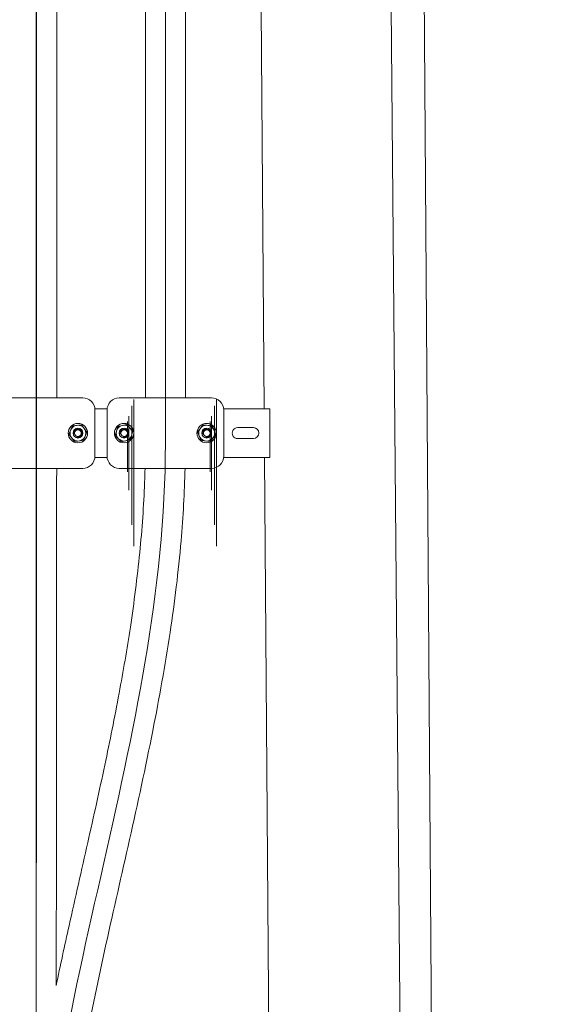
# Model space of a CAD drawing. Header units: millimetres. Extents: x -2674 to -2203, y -551 to -52.
# Tile 75 of 138: x -2290.54 to -2286.13, y -137.15 to -129.05. Entities that reach past the tile are written whole.
import ezdxf
from ezdxf.lldxf.tags import DXFTag

# ---------------------------------------------------------------- set-up
doc = ezdxf.new("R2010")
doc.units = ezdxf.units.MM
doc.linetypes.add('New Line3', pattern=[1.5, 1, -0.5])
doc.layers.add('layer 1', color=7, linetype='Continuous')
tags = doc.linetypes.add('New Line2', pattern=[28.3, 19, -3.1, 3.1, -3.1]).pattern_tags.tags
tags[10:11] = [DXFTag(74, 4), DXFTag(75, 0), DXFTag(340, '0'), DXFTag(46, 1.0), DXFTag(50, 0.0), DXFTag(44, 0.0), DXFTag(45, 0.0)]
tags[8:9] = [DXFTag(74, 4), DXFTag(75, 0), DXFTag(340, '0'), DXFTag(46, 1.0), DXFTag(50, 0.0), DXFTag(44, 0.0), DXFTag(45, 0.0)]
tags[6:7] = [DXFTag(74, 4), DXFTag(75, 0), DXFTag(340, '0'), DXFTag(46, 1.0), DXFTag(50, 0.0), DXFTag(44, 0.0), DXFTag(45, 0.0)]
tags[4:5] = [DXFTag(74, 4), DXFTag(75, 0), DXFTag(340, '0'), DXFTag(46, 1.0), DXFTag(50, 0.0), DXFTag(44, 0.0), DXFTag(45, 0.0)]
tags = doc.linetypes.add('New Line4', pattern=[28.3, 19, -3.1, 3.1, -3.1]).pattern_tags.tags
tags[10:11] = [DXFTag(74, 4), DXFTag(75, 0), DXFTag(340, '0'), DXFTag(46, 1.0), DXFTag(50, 0.0), DXFTag(44, 0.0), DXFTag(45, 0.0)]
tags[8:9] = [DXFTag(74, 4), DXFTag(75, 0), DXFTag(340, '0'), DXFTag(46, 1.0), DXFTag(50, 0.0), DXFTag(44, 0.0), DXFTag(45, 0.0)]
tags[6:7] = [DXFTag(74, 4), DXFTag(75, 0), DXFTag(340, '0'), DXFTag(46, 1.0), DXFTag(50, 0.0), DXFTag(44, 0.0), DXFTag(45, 0.0)]
tags[4:5] = [DXFTag(74, 4), DXFTag(75, 0), DXFTag(340, '0'), DXFTag(46, 1.0), DXFTag(50, 0.0), DXFTag(44, 0.0), DXFTag(45, 0.0)]
tags = doc.linetypes.add('New Line5', pattern=[28.3, 19, -3.1, 3.1, -3.1]).pattern_tags.tags
tags[10:11] = [DXFTag(74, 4), DXFTag(75, 0), DXFTag(340, '0'), DXFTag(46, 1.0), DXFTag(50, 0.0), DXFTag(44, 0.0), DXFTag(45, 0.0)]
tags[8:9] = [DXFTag(74, 4), DXFTag(75, 0), DXFTag(340, '0'), DXFTag(46, 1.0), DXFTag(50, 0.0), DXFTag(44, 0.0), DXFTag(45, 0.0)]
tags[6:7] = [DXFTag(74, 4), DXFTag(75, 0), DXFTag(340, '0'), DXFTag(46, 1.0), DXFTag(50, 0.0), DXFTag(44, 0.0), DXFTag(45, 0.0)]
tags[4:5] = [DXFTag(74, 4), DXFTag(75, 0), DXFTag(340, '0'), DXFTag(46, 1.0), DXFTag(50, 0.0), DXFTag(44, 0.0), DXFTag(45, 0.0)]

msp = doc.modelspace()

# ---------------------------------------------------------------- linework, layer by layer
at = {"layer": 'layer 1', "linetype": 'New Line2', "lineweight": 9}
msp.add_open_spline([(-2290.4011, -53.5515), (-2290.4011, -53.5515), (-2290.4011, -195.5515), (-2290.4011, -195.5515)], degree=3, dxfattribs=at)
at = {"layer": 'layer 1', "linetype": 'New Line3', "lineweight": 9}
msp.add_open_spline([(-2294.8763, -104.8515), (-2294.8763, -104.9849), (-2294.8763, -105.1182), (-2294.8763, -105.2515), (-2294.8763, -105.2515), (-2294.8763, -109.5183), (-2291.4661, -112.8538), (-2291.4661, -117.1205), (-2291.4661, -117.1205), (-2291.4661, -117.1259), (-2291.4661, -117.1312), (-2291.4661, -117.1365), (-2291.4661, -117.1365), (-2291.4661, -122.2647), (-2291.4661, -127.3924), (-2291.4661, -132.5205), (-2291.4661, -132.5205), (-2291.4661, -132.5259), (-2291.4661, -132.5312), (-2291.4661, -132.5365), (-2291.4661, -132.5365), (-2291.4661, -134.9504), (-2290.4011, -137.2491), (-2290.4011, -139.663), (-2290.4011, -139.663), (-2290.4011, -149.663), (-2290.4011, -159.663), (-2290.4011, -169.663)], degree=3, knots=[0, 0, 0, 0, 0.125, 0.125, 0.125, 0.125, 0.25, 0.25, 0.25, 0.25, 0.375, 0.375, 0.375, 0.375, 0.5, 0.5, 0.5, 0.5, 0.625, 0.625, 0.625, 0.625, 0.75, 0.75, 0.75, 0.75, 1, 1, 1, 1], dxfattribs=at)
at = {"layer": 'layer 1', "linetype": 'New Line4', "lineweight": 9}
msp.add_open_spline([(-2286.1763, -104.8515), (-2286.1763, -104.9849), (-2286.1763, -105.1182), (-2286.1763, -105.2515), (-2286.1763, -105.2515), (-2286.1763, -109.598), (-2290.3961, -112.7741), (-2290.3961, -117.1206), (-2290.3961, -117.1206), (-2290.3961, -117.1259), (-2290.3961, -117.1312), (-2290.3961, -117.1366), (-2290.3961, -117.1366), (-2290.3961, -122.2647), (-2290.3961, -127.3924), (-2290.3961, -132.5206), (-2290.3961, -132.5206), (-2290.3961, -132.5259), (-2290.3961, -132.5312), (-2290.3961, -132.5366), (-2290.3961, -132.5366), (-2290.3961, -134.9242), (-2290.4011, -137.2753), (-2290.4011, -139.663), (-2290.4011, -139.663), (-2290.4011, -149.663), (-2290.4011, -159.663), (-2290.4011, -169.663)], degree=3, knots=[0, 0, 0, 0, 0.125, 0.125, 0.125, 0.125, 0.25, 0.25, 0.25, 0.25, 0.375, 0.375, 0.375, 0.375, 0.5, 0.5, 0.5, 0.5, 0.625, 0.625, 0.625, 0.625, 0.75, 0.75, 0.75, 0.75, 1, 1, 1, 1], dxfattribs=at)
at = {"layer": 'layer 1', "linetype": 'New Line5', "lineweight": 9}
msp.add_open_spline([(-2281.6763, -104.8515), (-2281.6763, -104.9849), (-2281.6763, -105.1182), (-2281.6763, -105.2515), (-2281.6763, -105.2515), (-2281.6763, -110.0922), (-2289.3361, -112.2799), (-2289.3361, -117.1205), (-2289.3361, -117.1205), (-2289.3361, -117.1259), (-2289.3361, -117.1312), (-2289.3361, -117.1365), (-2289.3361, -117.1365), (-2289.3361, -122.2647), (-2289.3361, -127.3924), (-2289.3361, -132.5205), (-2289.3361, -132.5205), (-2289.3361, -132.5259), (-2289.3361, -132.5312), (-2289.3361, -132.5365), (-2289.3361, -132.5365), (-2289.3361, -134.9504), (-2290.4011, -137.2491), (-2290.4011, -139.663), (-2290.4011, -139.663), (-2290.4011, -149.663), (-2290.4011, -159.663), (-2290.4011, -169.663)], degree=3, knots=[0, 0, 0, 0, 0.125, 0.125, 0.125, 0.125, 0.25, 0.25, 0.25, 0.25, 0.375, 0.375, 0.375, 0.375, 0.5, 0.5, 0.5, 0.5, 0.625, 0.625, 0.625, 0.625, 0.75, 0.75, 0.75, 0.75, 1, 1, 1, 1], dxfattribs=at)
at = {"layer": 'layer 1', "lineweight": 9}
for points in [[(-2287.0311, -153.811), (-2287.0311, -153.811), (-2287.3158, -113.1903), (-2287.3158, -113.1903)], [(-2287.6119, -113.5132), (-2287.6119, -113.5132), (-2287.2617, -153.8111), (-2287.2617, -153.8111)], [(-2288.5234, -132.2515), (-2288.5234, -132.2515), (-2288.6357, -117.2515), (-2288.6357, -117.2515)], [(-2290.7761, -132.1616), (-2290.7761, -132.1616), (-2290.5103, -132.1616), (-2290.5103, -132.1616)], [(-2290.5103, -132.1616), (-2290.5103, -132.1616), (-2290.2818, -132.1616), (-2290.2818, -132.1616)], [(-2290.2818, -132.1616), (-2290.2818, -132.1616), (-2290.0161, -132.1616), (-2290.0161, -132.1616)], [(-2289.7161, -132.1615), (-2289.7161, -132.1615), (-2289.4503, -132.1615), (-2289.4503, -132.1615)], [(-2289.4503, -132.1615), (-2289.4503, -132.1615), (-2289.2218, -132.1615), (-2289.2218, -132.1615)], [(-2289.2218, -132.1615), (-2289.2218, -132.1615), (-2288.9561, -132.1615), (-2288.9561, -132.1615)], [(-2289.9166, -132.2515), (-2289.9166, -132.2515), (-2289.8156, -132.2515), (-2289.8156, -132.2515)], [(-2289.9161, -132.2616), (-2289.9161, -132.2616), (-2289.9161, -132.6416), (-2289.9161, -132.6416)], [(-2289.8161, -132.2615), (-2289.8161, -132.2615), (-2289.8161, -132.6415), (-2289.8161, -132.6415)], [(-2288.8566, -132.2515), (-2288.8566, -132.2515), (-2288.4761, -132.2515), (-2288.4761, -132.2515)], [(-2288.8561, -132.2615), (-2288.8561, -132.2615), (-2288.8561, -132.6415), (-2288.8561, -132.6415)], [(-2288.4761, -132.2515), (-2288.4761, -132.2515), (-2288.4761, -132.2815), (-2288.4761, -132.2815)], [(-2288.4761, -132.6215), (-2288.4761, -132.6215), (-2288.4761, -132.2815), (-2288.4761, -132.2815)], [(-2290.1011, -132.3915), (-2290.1011, -132.3915), (-2290.1306, -132.4605), (-2290.1306, -132.4605)], [(-2290.0265, -132.3825), (-2290.0265, -132.3825), (-2290.1011, -132.3915), (-2290.1011, -132.3915)], [(-2289.9815, -132.4426), (-2289.9815, -132.4426), (-2290.0265, -132.3825), (-2290.0265, -132.3825)], [(-2289.7284, -132.3978), (-2289.7284, -132.3978), (-2289.7488, -132.47), (-2289.7488, -132.47)], [(-2289.6557, -132.3793), (-2289.6557, -132.3793), (-2289.7284, -132.3978), (-2289.7284, -132.3978)], [(-2289.6033, -132.4331), (-2289.6033, -132.4331), (-2289.6557, -132.3793), (-2289.6557, -132.3793)], [(-2289.0264, -132.3829), (-2289.0264, -132.3829), (-2289.0707, -132.4435), (-2289.0707, -132.4435)], [(-2288.9518, -132.3909), (-2288.9518, -132.3909), (-2289.0264, -132.3829), (-2289.0264, -132.3829)], [(-2288.9214, -132.4596), (-2288.9214, -132.4596), (-2288.9518, -132.3909), (-2288.9518, -132.3909)], [(-2288.6111, -132.4066), (-2288.6111, -132.4066), (-2288.7411, -132.4066), (-2288.7411, -132.4066)], [(-2290.1306, -132.4605), (-2290.1306, -132.4605), (-2290.0856, -132.5206), (-2290.0856, -132.5206)], [(-2290.011, -132.5116), (-2290.011, -132.5116), (-2289.9815, -132.4426), (-2289.9815, -132.4426)], [(-2289.7488, -132.47), (-2289.7488, -132.47), (-2289.6964, -132.5238), (-2289.6964, -132.5238)], [(-2289.6237, -132.5053), (-2289.6237, -132.5053), (-2289.6033, -132.4331), (-2289.6033, -132.4331)], [(-2289.0707, -132.4435), (-2289.0707, -132.4435), (-2289.0403, -132.5122), (-2289.0403, -132.5122)], [(-2288.9657, -132.5202), (-2288.9657, -132.5202), (-2288.9214, -132.4596), (-2288.9214, -132.4596)], [(-2290.0856, -132.5206), (-2290.0856, -132.5206), (-2290.011, -132.5116), (-2290.011, -132.5116)], [(-2289.6964, -132.5238), (-2289.6964, -132.5238), (-2289.6237, -132.5053), (-2289.6237, -132.5053)], [(-2289.0403, -132.5122), (-2289.0403, -132.5122), (-2288.9657, -132.5202), (-2288.9657, -132.5202)], [(-2288.7411, -132.4966), (-2288.7411, -132.4966), (-2288.6111, -132.4966), (-2288.6111, -132.4966)], [(-2290.0161, -132.7416), (-2289.9608, -132.7416), (-2289.9161, -132.6968), (-2289.9161, -132.6416)], [(-2289.8156, -132.6515), (-2289.8156, -132.6515), (-2289.9166, -132.6515), (-2289.9166, -132.6515)], [(-2288.9561, -132.7415), (-2288.9008, -132.7415), (-2288.8561, -132.6968), (-2288.8561, -132.6416)], [(-2288.4761, -132.6515), (-2288.4761, -132.6515), (-2288.8566, -132.6515), (-2288.8566, -132.6515)], [(-2288.0761, -192.0515), (-2288.0761, -192.0515), (-2288.5205, -132.6515), (-2288.5205, -132.6515)], [(-2288.4761, -132.6215), (-2288.4761, -132.6215), (-2288.4761, -132.6515), (-2288.4761, -132.6515)], [(-2290.7761, -132.7416), (-2290.7761, -132.7416), (-2290.5103, -132.7416), (-2290.5103, -132.7416)], [(-2290.5103, -132.7416), (-2290.5103, -132.7416), (-2290.2818, -132.7416), (-2290.2818, -132.7416)], [(-2290.2818, -132.7416), (-2290.2818, -132.7416), (-2290.0161, -132.7416), (-2290.0161, -132.7416)], [(-2289.7161, -132.7415), (-2289.7161, -132.7415), (-2289.4503, -132.7415), (-2289.4503, -132.7415)], [(-2289.4503, -132.7415), (-2289.4503, -132.7415), (-2289.2218, -132.7415), (-2289.2218, -132.7415)], [(-2289.2218, -132.7415), (-2289.2218, -132.7415), (-2288.9561, -132.7415), (-2288.9561, -132.7415)]]:
    msp.add_open_spline(points, degree=3, dxfattribs=at)
for points, knots in [([(-2290.231, -132.1616), (-2290.231, -131.7572), (-2290.231, -131.3526), (-2290.2311, -130.9481), (-2290.2311, -130.9481), (-2290.2311, -130.3492), (-2290.2311, -129.7504), (-2290.2311, -129.1516), (-2290.2311, -129.1516), (-2290.231, -128.5529), (-2290.2311, -127.9542), (-2290.2311, -127.3556), (-2290.2311, -127.3556), (-2290.2311, -126.7676), (-2290.2311, -126.1796), (-2290.2311, -125.5917), (-2290.2311, -125.5917), (-2290.2311, -125.0037), (-2290.2311, -124.4157), (-2290.2311, -123.8278), (-2290.2311, -123.8278), (-2290.2311, -123.239), (-2290.2311, -122.6503), (-2290.2311, -122.0616), (-2290.2311, -122.0616), (-2290.2311, -121.4602), (-2290.2311, -120.8587), (-2290.2311, -120.2573), (-2290.2311, -120.2573), (-2290.2311, -120.1255), (-2290.2311, -119.9938), (-2290.2311, -119.862), (-2290.2311, -119.862), (-2290.2311, -119.7275), (-2290.2311, -119.5931), (-2290.2311, -119.4586), (-2290.2311, -119.4586), (-2290.2311, -119.3215), (-2290.2311, -119.1844), (-2290.2311, -119.0472), (-2290.2311, -119.0472), (-2290.2311, -118.9074), (-2290.2311, -118.7676), (-2290.2311, -118.6278), (-2290.2311, -118.6278), (-2290.2311, -118.4878), (-2290.2311, -118.3478), (-2290.2311, -118.2078), (-2290.2311, -118.2078), (-2290.231, -118.0864), (-2290.231, -117.9651), (-2290.2311, -117.8437), (-2290.2311, -117.8437), (-2290.2311, -117.7498), (-2290.2311, -117.656), (-2290.2311, -117.5621), (-2290.2311, -117.5621), (-2290.231, -117.4886), (-2290.2309, -117.4151), (-2290.2311, -117.3416)], [0, 0, 0, 0, 0.0625, 0.0625, 0.0625, 0.0625, 0.125, 0.125, 0.125, 0.125, 0.1875, 0.1875, 0.1875, 0.1875, 0.25, 0.25, 0.25, 0.25, 0.3125, 0.3125, 0.3125, 0.3125, 0.375, 0.375, 0.375, 0.375, 0.4375, 0.4375, 0.4375, 0.4375, 0.5, 0.5, 0.5, 0.5, 0.5625, 0.5625, 0.5625, 0.5625, 0.625, 0.625, 0.625, 0.625, 0.6875, 0.6875, 0.6875, 0.6875, 0.75, 0.75, 0.75, 0.75, 0.8125, 0.8125, 0.8125, 0.8125, 0.875, 0.875, 0.875, 0.875, 1, 1, 1, 1]), ([(-2289.501, -117.3415), (-2289.5008, -117.4406), (-2289.501, -117.5396), (-2289.5011, -117.6386), (-2289.5011, -117.6386), (-2289.5011, -117.765), (-2289.5011, -117.8913), (-2289.5011, -118.0176), (-2289.5011, -118.0176), (-2289.501, -118.1649), (-2289.501, -118.3123), (-2289.5011, -118.4596), (-2289.5011, -118.4596), (-2289.5011, -118.6109), (-2289.5011, -118.7622), (-2289.5011, -118.9136), (-2289.5011, -118.9136), (-2289.501, -119.344), (-2289.501, -119.7744), (-2289.5011, -120.2048), (-2289.5011, -120.2048), (-2289.5011, -120.6562), (-2289.5011, -121.1077), (-2289.5011, -121.5591), (-2289.5011, -121.5591), (-2289.5011, -122.1039), (-2289.5011, -122.6488), (-2289.5011, -123.1937), (-2289.5011, -123.1937), (-2289.5011, -123.7232), (-2289.5011, -124.2528), (-2289.5011, -124.7823), (-2289.5011, -124.7823), (-2289.5011, -125.2965), (-2289.5011, -125.8107), (-2289.5011, -126.3248), (-2289.5011, -126.3248), (-2289.5011, -126.8329), (-2289.5011, -127.3409), (-2289.5011, -127.8489), (-2289.5011, -127.8489), (-2289.501, -128.3584), (-2289.501, -128.8678), (-2289.5011, -129.3773), (-2289.5011, -129.3773), (-2289.5011, -129.8854), (-2289.5011, -130.3934), (-2289.5011, -130.9015), (-2289.5011, -130.9015), (-2289.501, -131.1298), (-2289.501, -131.3581), (-2289.5011, -131.5864), (-2289.5011, -131.5864), (-2289.5011, -131.7781), (-2289.5013, -131.9698), (-2289.5011, -132.1615)], [0, 0, 0, 0, 0.066667, 0.066667, 0.066667, 0.066667, 0.133333, 0.133333, 0.133333, 0.133333, 0.2, 0.2, 0.2, 0.2, 0.266667, 0.266667, 0.266667, 0.266667, 0.333333, 0.333333, 0.333333, 0.333333, 0.4, 0.4, 0.4, 0.4, 0.466667, 0.466667, 0.466667, 0.466667, 0.533333, 0.533333, 0.533333, 0.533333, 0.6, 0.6, 0.6, 0.6, 0.666667, 0.666667, 0.666667, 0.666667, 0.733333, 0.733333, 0.733333, 0.733333, 0.8, 0.8, 0.8, 0.8, 0.866667, 0.866667, 0.866667, 0.866667, 1, 1, 1, 1]), ([(-2289.1703, -132.1615), (-2289.1706, -132.1098), (-2289.1709, -132.0581), (-2289.1711, -132.0063), (-2289.1711, -132.0063), (-2289.1718, -131.8096), (-2289.1713, -131.6129), (-2289.1711, -131.4162), (-2289.1711, -131.4162), (-2289.1708, -131.2061), (-2289.171, -130.9961), (-2289.1711, -130.786), (-2289.1711, -130.786), (-2289.1711, -130.5606), (-2289.1711, -130.3352), (-2289.1711, -130.1099), (-2289.1711, -130.1099), (-2289.171, -129.775), (-2289.171, -129.4401), (-2289.1711, -129.1052), (-2289.1711, -129.1052), (-2289.1711, -128.7449), (-2289.1711, -128.3847), (-2289.1711, -128.0245), (-2289.1711, -128.0245), (-2289.171, -127.6647), (-2289.1711, -127.3048), (-2289.1711, -126.945), (-2289.1711, -126.945), (-2289.1711, -126.5907), (-2289.1711, -126.2363), (-2289.1711, -125.882), (-2289.1711, -125.882), (-2289.1711, -125.1895), (-2289.1711, -124.497), (-2289.1711, -123.8045), (-2289.1711, -123.8045), (-2289.1711, -123.0975), (-2289.1711, -122.3905), (-2289.1711, -121.6835), (-2289.1711, -121.6835), (-2289.1711, -121.453), (-2289.1711, -121.2224), (-2289.1711, -120.9918), (-2289.1711, -120.9918), (-2289.1711, -120.7573), (-2289.1711, -120.5227), (-2289.1711, -120.2881), (-2289.1711, -120.2881), (-2289.1711, -120.0496), (-2289.1711, -119.8111), (-2289.1711, -119.5725), (-2289.1711, -119.5725), (-2289.1711, -119.3474), (-2289.1711, -119.1222), (-2289.1711, -118.897), (-2289.1711, -118.897), (-2289.1711, -118.6987), (-2289.171, -118.5005), (-2289.1711, -118.3022), (-2289.1711, -118.3022), (-2289.1711, -118.119), (-2289.1711, -117.9358), (-2289.1711, -117.7526), (-2289.1711, -117.7526), (-2289.171, -117.6156), (-2289.171, -117.4786), (-2289.171, -117.3415)], [0, 0, 0, 0, 0.055556, 0.055556, 0.055556, 0.055556, 0.111111, 0.111111, 0.111111, 0.111111, 0.166667, 0.166667, 0.166667, 0.166667, 0.222222, 0.222222, 0.222222, 0.222222, 0.277778, 0.277778, 0.277778, 0.277778, 0.333333, 0.333333, 0.333333, 0.333333, 0.388889, 0.388889, 0.388889, 0.388889, 0.444444, 0.444444, 0.444444, 0.444444, 0.5, 0.5, 0.5, 0.5, 0.555556, 0.555556, 0.555556, 0.555556, 0.611111, 0.611111, 0.611111, 0.611111, 0.666667, 0.666667, 0.666667, 0.666667, 0.722222, 0.722222, 0.722222, 0.722222, 0.777778, 0.777778, 0.777778, 0.777778, 0.833333, 0.833333, 0.833333, 0.833333, 0.888889, 0.888889, 0.888889, 0.888889, 1, 1, 1, 1]), ([(-2289.5961, -132.4515), (-2289.5961, -132.4074), (-2289.6319, -132.3715), (-2289.6761, -132.3715), (-2289.6761, -132.3715), (-2289.7202, -132.3715), (-2289.7561, -132.4074), (-2289.7561, -132.4515), (-2289.7561, -132.4515), (-2289.7561, -132.4957), (-2289.7202, -132.5315), (-2289.6761, -132.5315), (-2289.6761, -132.5315), (-2289.6319, -132.5316), (-2289.5961, -132.4957), (-2289.5961, -132.4516), (-2289.5961, -131.1286), (-2289.5961, -135.0975), (-2289.5961, -132.4515)], [0, 0, 0, 0, 0.2, 0.2, 0.2, 0.2, 0.4, 0.4, 0.4, 0.4, 0.6, 0.6, 0.6, 0.6, 1, 1, 1, 1.00001, 1.00001, 1.00001, 1.00001]), ([(-2288.9161, -132.4515), (-2288.9161, -132.4074), (-2288.9519, -132.3715), (-2288.9961, -132.3715), (-2288.9961, -132.3715), (-2289.0402, -132.3715), (-2289.0761, -132.4074), (-2289.0761, -132.4515), (-2289.0761, -132.4515), (-2289.0761, -132.4957), (-2289.0402, -132.5315), (-2288.9961, -132.5315), (-2288.9961, -132.5315), (-2288.9519, -132.5316), (-2288.9161, -132.4957), (-2288.9161, -132.4516), (-2288.9161, -131.1286), (-2288.9161, -135.0975), (-2288.9161, -132.4515)], [0, 0, 0, 0, 0.2, 0.2, 0.2, 0.2, 0.4, 0.4, 0.4, 0.4, 0.6, 0.6, 0.6, 0.6, 1, 1, 1, 1.00001, 1.00001, 1.00001, 1.00001]), ([(-2289.6112, -132.4515), (-2289.6112, -132.4157), (-2289.6402, -132.3866), (-2289.6761, -132.3866), (-2289.6761, -132.3866), (-2289.7119, -132.3866), (-2289.741, -132.4157), (-2289.741, -132.4515), (-2289.741, -132.4515), (-2289.741, -132.4874), (-2289.7119, -132.5164), (-2289.6761, -132.5164), (-2289.6761, -132.5164), (-2289.6402, -132.5165), (-2289.6112, -132.4874), (-2289.6112, -132.4516), (-2289.6112, -131.3776), (-2289.6112, -134.5995), (-2289.6112, -132.4515)], [0, 0, 0, 0, 0.2, 0.2, 0.2, 0.2, 0.4, 0.4, 0.4, 0.4, 0.6, 0.6, 0.6, 0.6, 1, 1, 1, 1.00001, 1.00001, 1.00001, 1.00001]), ([(-2288.9312, -132.4515), (-2288.9312, -132.4157), (-2288.9602, -132.3866), (-2288.9961, -132.3866), (-2288.9961, -132.3866), (-2289.0319, -132.3866), (-2289.061, -132.4157), (-2289.061, -132.4515), (-2289.061, -132.4515), (-2289.061, -132.4874), (-2289.0319, -132.5164), (-2288.9961, -132.5164), (-2288.9961, -132.5164), (-2288.9602, -132.5165), (-2288.9312, -132.4874), (-2288.9312, -132.4516), (-2288.9312, -131.3776), (-2288.9312, -134.5995), (-2288.9312, -132.4515)], [0, 0, 0, 0, 0.2, 0.2, 0.2, 0.2, 0.4, 0.4, 0.4, 0.4, 0.6, 0.6, 0.6, 0.6, 1, 1, 1, 1.00001, 1.00001, 1.00001, 1.00001]), ([(-2289.6358, -132.4515), (-2289.6358, -132.4293), (-2289.6538, -132.4113), (-2289.6761, -132.4113), (-2289.6761, -132.4113), (-2289.6983, -132.4113), (-2289.7163, -132.4293), (-2289.7163, -132.4515), (-2289.7163, -132.4515), (-2289.7163, -132.4738), (-2289.6983, -132.4918), (-2289.6761, -132.4918), (-2289.6761, -132.4918), (-2289.6538, -132.4918), (-2289.6358, -132.4738), (-2289.6358, -132.4516), (-2289.6358, -131.7856), (-2289.6358, -133.7835), (-2289.6358, -132.4515)], [0, 0, 0, 0, 0.2, 0.2, 0.2, 0.2, 0.4, 0.4, 0.4, 0.4, 0.6, 0.6, 0.6, 0.6, 1, 1, 1, 1.00001, 1.00001, 1.00001, 1.00001]), ([(-2289.6361, -132.4515), (-2289.6361, -132.4295), (-2289.654, -132.4115), (-2289.6761, -132.4115), (-2289.6761, -132.4115), (-2289.6981, -132.4115), (-2289.7161, -132.4295), (-2289.7161, -132.4515), (-2289.7161, -132.4515), (-2289.7161, -132.4736), (-2289.6981, -132.4915), (-2289.6761, -132.4915), (-2289.6761, -132.4915), (-2289.654, -132.4916), (-2289.6361, -132.4736), (-2289.6361, -132.4516), (-2289.6361, -131.7916), (-2289.6361, -133.7715), (-2289.6361, -132.4515)], [0, 0, 0, 0, 0.2, 0.2, 0.2, 0.2, 0.4, 0.4, 0.4, 0.4, 0.6, 0.6, 0.6, 0.6, 1, 1, 1, 1.00001, 1.00001, 1.00001, 1.00001]), ([(-2288.9558, -132.4515), (-2288.9558, -132.4293), (-2288.9738, -132.4113), (-2288.9961, -132.4113), (-2288.9961, -132.4113), (-2289.0183, -132.4113), (-2289.0363, -132.4293), (-2289.0363, -132.4515), (-2289.0363, -132.4515), (-2289.0363, -132.4738), (-2289.0183, -132.4918), (-2288.9961, -132.4918), (-2288.9961, -132.4918), (-2288.9738, -132.4918), (-2288.9558, -132.4738), (-2288.9558, -132.4516), (-2288.9558, -131.7856), (-2288.9558, -133.7835), (-2288.9558, -132.4515)], [0, 0, 0, 0, 0.2, 0.2, 0.2, 0.2, 0.4, 0.4, 0.4, 0.4, 0.6, 0.6, 0.6, 0.6, 1, 1, 1, 1.00001, 1.00001, 1.00001, 1.00001]), ([(-2288.9561, -132.4515), (-2288.9561, -132.4295), (-2288.974, -132.4115), (-2288.9961, -132.4115), (-2288.9961, -132.4115), (-2289.0181, -132.4115), (-2289.0361, -132.4295), (-2289.0361, -132.4515), (-2289.0361, -132.4515), (-2289.0361, -132.4736), (-2289.0181, -132.4915), (-2288.9961, -132.4915), (-2288.9961, -132.4915), (-2288.974, -132.4916), (-2288.9561, -132.4736), (-2288.9561, -132.4516), (-2288.9561, -131.7916), (-2288.9561, -133.7715), (-2288.9561, -132.4515)], [0, 0, 0, 0, 0.2, 0.2, 0.2, 0.2, 0.4, 0.4, 0.4, 0.4, 0.6, 0.6, 0.6, 0.6, 1, 1, 1, 1.00001, 1.00001, 1.00001, 1.00001]), ([(-2289.6486, -132.4515), (-2289.6486, -132.4364), (-2289.6609, -132.424), (-2289.6761, -132.424), (-2289.6761, -132.424), (-2289.6912, -132.424), (-2289.7036, -132.4364), (-2289.7036, -132.4515), (-2289.7036, -132.4515), (-2289.7036, -132.4667), (-2289.6912, -132.479), (-2289.6761, -132.479), (-2289.6761, -132.479), (-2289.6609, -132.479), (-2289.6486, -132.4667), (-2289.6486, -132.4516), (-2289.6486, -131.9986), (-2289.6486, -133.3575), (-2289.6486, -132.4515)], [0, 0, 0, 0, 0.2, 0.2, 0.2, 0.2, 0.4, 0.4, 0.4, 0.4, 0.6, 0.6, 0.6, 0.6, 1, 1, 1, 1.00001, 1.00001, 1.00001, 1.00001]), ([(-2288.9686, -132.4515), (-2288.9686, -132.4364), (-2288.9809, -132.424), (-2288.9961, -132.424), (-2288.9961, -132.424), (-2289.0112, -132.424), (-2289.0236, -132.4364), (-2289.0236, -132.4515), (-2289.0236, -132.4515), (-2289.0236, -132.4667), (-2289.0112, -132.479), (-2288.9961, -132.479), (-2288.9961, -132.479), (-2288.9809, -132.479), (-2288.9686, -132.4667), (-2288.9686, -132.4516), (-2288.9686, -131.9986), (-2288.9686, -133.3575), (-2288.9686, -132.4515)], [0, 0, 0, 0, 0.2, 0.2, 0.2, 0.2, 0.4, 0.4, 0.4, 0.4, 0.6, 0.6, 0.6, 0.6, 1, 1, 1, 1.00001, 1.00001, 1.00001, 1.00001]), ([(-2289.9161, -132.2616), (-2289.9161, -132.235), (-2289.9266, -132.2096), (-2289.9453, -132.1908), (-2289.9453, -132.1908), (-2289.9641, -132.1721), (-2289.9895, -132.1616), (-2290.0161, -132.1616)], [0, 0, 0, 0, 0.333333, 0.333333, 0.333333, 0.333333, 1, 1, 1, 1]), ([(-2289.7161, -132.1615), (-2289.7426, -132.1615), (-2289.768, -132.1721), (-2289.7868, -132.1908), (-2289.7868, -132.1908), (-2289.8055, -132.2096), (-2289.8161, -132.235), (-2289.8161, -132.2615)], [0, 0, 0, 0, 0.333333, 0.333333, 0.333333, 0.333333, 1, 1, 1, 1]), ([(-2288.8561, -132.2615), (-2288.8561, -132.235), (-2288.8666, -132.2096), (-2288.8853, -132.1908), (-2288.8853, -132.1908), (-2288.9041, -132.1721), (-2288.9295, -132.1615), (-2288.9561, -132.1615)], [0, 0, 0, 0, 0.333333, 0.333333, 0.333333, 0.333333, 1, 1, 1, 1]), ([(-2289.9761, -132.4516), (-2289.9761, -132.4074), (-2290.0119, -132.3716), (-2290.0561, -132.3716), (-2290.0561, -132.3716), (-2290.1002, -132.3715), (-2290.1361, -132.4074), (-2290.1361, -132.4515), (-2290.1361, -132.4515), (-2290.1361, -132.4957), (-2290.1002, -132.5315), (-2290.0561, -132.5316), (-2290.0561, -132.5316), (-2290.0119, -132.5316), (-2289.9761, -132.4957), (-2289.9761, -132.4516)], [0, 0, 0, 0, 0.2, 0.2, 0.2, 0.2, 0.4, 0.4, 0.4, 0.4, 0.6, 0.6, 0.6, 0.6, 1, 1, 1, 1]), ([(-2289.9912, -132.4516), (-2289.9912, -132.4157), (-2290.0202, -132.3867), (-2290.0561, -132.3867), (-2290.0561, -132.3867), (-2290.0919, -132.3866), (-2290.121, -132.4157), (-2290.121, -132.4515), (-2290.121, -132.4515), (-2290.121, -132.4874), (-2290.0919, -132.5164), (-2290.0561, -132.5165), (-2290.0561, -132.5165), (-2290.0202, -132.5165), (-2289.9912, -132.4874), (-2289.9912, -132.4516)], [0, 0, 0, 0, 0.2, 0.2, 0.2, 0.2, 0.4, 0.4, 0.4, 0.4, 0.6, 0.6, 0.6, 0.6, 1, 1, 1, 1]), ([(-2288.7411, -132.4066), (-2288.7571, -132.4066), (-2288.772, -132.4152), (-2288.78, -132.4291), (-2288.78, -132.4291), (-2288.7881, -132.443), (-2288.7881, -132.4602), (-2288.78, -132.4741), (-2288.78, -132.4741), (-2288.772, -132.488), (-2288.7571, -132.4966), (-2288.7411, -132.4966)], [0, 0, 0, 0, 0.25, 0.25, 0.25, 0.25, 0.5, 0.5, 0.5, 0.5, 1, 1, 1, 1]), ([(-2288.6111, -132.4966), (-2288.5862, -132.4966), (-2288.5661, -132.4764), (-2288.5661, -132.4516), (-2288.5661, -132.4516), (-2288.5661, -132.4267), (-2288.5862, -132.4066), (-2288.6111, -132.4066)], [0, 0, 0, 0, 0.333333, 0.333333, 0.333333, 0.333333, 1, 1, 1, 1]), ([(-2290.0158, -132.4516), (-2290.0158, -132.4293), (-2290.0338, -132.4113), (-2290.0561, -132.4113), (-2290.0561, -132.4113), (-2290.0783, -132.4113), (-2290.0963, -132.4293), (-2290.0963, -132.4515), (-2290.0963, -132.4515), (-2290.0963, -132.4738), (-2290.0783, -132.4918), (-2290.0561, -132.4918), (-2290.0561, -132.4918), (-2290.0338, -132.4918), (-2290.0158, -132.4738), (-2290.0158, -132.4516)], [0, 0, 0, 0, 0.2, 0.2, 0.2, 0.2, 0.4, 0.4, 0.4, 0.4, 0.6, 0.6, 0.6, 0.6, 1, 1, 1, 1]), ([(-2290.0161, -132.4516), (-2290.0161, -132.4295), (-2290.034, -132.4116), (-2290.0561, -132.4116), (-2290.0561, -132.4116), (-2290.0781, -132.4115), (-2290.0961, -132.4295), (-2290.0961, -132.4515), (-2290.0961, -132.4515), (-2290.0961, -132.4736), (-2290.0781, -132.4915), (-2290.0561, -132.4916), (-2290.0561, -132.4916), (-2290.034, -132.4916), (-2290.0161, -132.4736), (-2290.0161, -132.4516)], [0, 0, 0, 0, 0.2, 0.2, 0.2, 0.2, 0.4, 0.4, 0.4, 0.4, 0.6, 0.6, 0.6, 0.6, 1, 1, 1, 1]), ([(-2290.0644, -132.4828), (-2290.0503, -132.4866), (-2290.0354, -132.4804), (-2290.028, -132.4677), (-2290.028, -132.4677), (-2290.0207, -132.455), (-2290.0228, -132.439), (-2290.0332, -132.4287), (-2290.0332, -132.4287), (-2290.0435, -132.4183), (-2290.0595, -132.4162), (-2290.0722, -132.4235), (-2290.0722, -132.4235), (-2290.0849, -132.4309), (-2290.0911, -132.4458), (-2290.0873, -132.4599)], [0, 0, 0, 0, 0.2, 0.2, 0.2, 0.2, 0.4, 0.4, 0.4, 0.4, 0.6, 0.6, 0.6, 0.6, 1, 1, 1, 1]), ([(-2290.0286, -132.4516), (-2290.0286, -132.4364), (-2290.0409, -132.4241), (-2290.0561, -132.4241), (-2290.0561, -132.4241), (-2290.0712, -132.424), (-2290.0836, -132.4364), (-2290.0836, -132.4515), (-2290.0836, -132.4515), (-2290.0836, -132.4667), (-2290.0712, -132.479), (-2290.0561, -132.4791), (-2290.0561, -132.4791), (-2290.0409, -132.4791), (-2290.0286, -132.4667), (-2290.0286, -132.4516)], [0, 0, 0, 0, 0.2, 0.2, 0.2, 0.2, 0.4, 0.4, 0.4, 0.4, 0.6, 0.6, 0.6, 0.6, 1, 1, 1, 1]), ([(-2289.6844, -132.4828), (-2289.6703, -132.4866), (-2289.6554, -132.4804), (-2289.648, -132.4677), (-2289.648, -132.4677), (-2289.6407, -132.455), (-2289.6428, -132.439), (-2289.6532, -132.4287), (-2289.6532, -132.4287), (-2289.6635, -132.4183), (-2289.6795, -132.4162), (-2289.6922, -132.4235), (-2289.6922, -132.4235), (-2289.7049, -132.4309), (-2289.7111, -132.4458), (-2289.7073, -132.4599)], [0, 0, 0, 0, 0.2, 0.2, 0.2, 0.2, 0.4, 0.4, 0.4, 0.4, 0.6, 0.6, 0.6, 0.6, 1, 1, 1, 1]), ([(-2289.0044, -132.4828), (-2288.9903, -132.4866), (-2288.9754, -132.4804), (-2288.968, -132.4677), (-2288.968, -132.4677), (-2288.9607, -132.455), (-2288.9628, -132.439), (-2288.9732, -132.4287), (-2288.9732, -132.4287), (-2288.9835, -132.4183), (-2288.9995, -132.4162), (-2289.0122, -132.4235), (-2289.0122, -132.4235), (-2289.0249, -132.4309), (-2289.0311, -132.4458), (-2289.0273, -132.4599)], [0, 0, 0, 0, 0.2, 0.2, 0.2, 0.2, 0.4, 0.4, 0.4, 0.4, 0.6, 0.6, 0.6, 0.6, 1, 1, 1, 1]), ([(-2289.8161, -132.6415), (-2289.8161, -132.6681), (-2289.8055, -132.6935), (-2289.7868, -132.7123), (-2289.7868, -132.7123), (-2289.768, -132.731), (-2289.7426, -132.7415), (-2289.7161, -132.7415)], [0, 0, 0, 0, 0.333333, 0.333333, 0.333333, 0.333333, 1, 1, 1, 1]), ([(-2289.5039, -132.7416), (-2289.5048, -132.7799), (-2289.5059, -132.8181), (-2289.5072, -132.8564), (-2289.5072, -132.8564), (-2289.5141, -133.0497), (-2289.5283, -133.2426), (-2289.5474, -133.4348), (-2289.5474, -133.4348), (-2289.5678, -133.6399), (-2289.5939, -133.8442), (-2289.6246, -134.0475), (-2289.6246, -134.0475), (-2289.652, -134.2299), (-2289.6831, -134.4114), (-2289.7168, -134.5923), (-2289.7168, -134.5923), (-2289.7535, -134.7899), (-2289.7932, -134.9867), (-2289.8348, -135.183), (-2289.8348, -135.183), (-2289.8798, -135.396), (-2289.927, -135.6083), (-2289.9747, -135.8204), (-2289.9747, -135.8204), (-2290.0261, -136.049), (-2290.0781, -136.2773), (-2290.129, -136.506), (-2290.129, -136.506), (-2290.1655, -136.67), (-2290.2013, -136.8343), (-2290.2359, -136.9989)], [0, 0, 0, 0, 0.111111, 0.111111, 0.111111, 0.111111, 0.222222, 0.222222, 0.222222, 0.222222, 0.333333, 0.333333, 0.333333, 0.333333, 0.444444, 0.444444, 0.444444, 0.444444, 0.555556, 0.555556, 0.555556, 0.555556, 0.666667, 0.666667, 0.666667, 0.666667, 0.777778, 0.777778, 0.777778, 0.777778, 1, 1, 1, 1]), ([(-2290.2359, -139.663), (-2290.2357, -139.5949), (-2290.2351, -139.5269), (-2290.2335, -139.4589), (-2290.2335, -139.4589), (-2290.2324, -139.4114), (-2290.2308, -139.3639), (-2290.2288, -139.3163), (-2290.2288, -139.3163), (-2290.2264, -139.2579), (-2290.2234, -139.1995), (-2290.2199, -139.1412), (-2290.2199, -139.1412), (-2290.2153, -139.0652), (-2290.2097, -138.9894), (-2290.2033, -138.9136), (-2290.2033, -138.9136), (-2290.1955, -138.8202), (-2290.1863, -138.7269), (-2290.176, -138.6339), (-2290.176, -138.6339), (-2290.1636, -138.523), (-2290.1497, -138.4124), (-2290.1343, -138.3021), (-2290.1343, -138.3021), (-2290.0966, -138.0315), (-2290.0505, -137.7627), (-2289.9992, -137.4953), (-2289.9992, -137.4953), (-2289.9457, -137.2159), (-2289.8866, -136.9382), (-2289.8254, -136.6612), (-2289.8254, -136.6612), (-2289.7617, -136.3729), (-2289.6958, -136.0854), (-2289.6313, -135.7974), (-2289.6313, -135.7974), (-2289.5646, -135.4996), (-2289.4994, -135.2012), (-2289.44, -134.9012), (-2289.44, -134.9012), (-2289.3869, -134.6329), (-2289.3385, -134.3632), (-2289.2975, -134.0917), (-2289.2975, -134.0917), (-2289.2598, -133.8415), (-2289.2284, -133.5898), (-2289.2069, -133.3369), (-2289.2069, -133.3369), (-2289.1901, -133.139), (-2289.1793, -132.9404), (-2289.174, -132.7417)], [0, 0, 0, 0, 0.071429, 0.071429, 0.071429, 0.071429, 0.142857, 0.142857, 0.142857, 0.142857, 0.214286, 0.214286, 0.214286, 0.214286, 0.285714, 0.285714, 0.285714, 0.285714, 0.357143, 0.357143, 0.357143, 0.357143, 0.428571, 0.428571, 0.428571, 0.428571, 0.5, 0.5, 0.5, 0.5, 0.571429, 0.571429, 0.571429, 0.571429, 0.642857, 0.642857, 0.642857, 0.642857, 0.714286, 0.714286, 0.714286, 0.714286, 0.785714, 0.785714, 0.785714, 0.785714, 0.857143, 0.857143, 0.857143, 0.857143, 1, 1, 1, 1]), ([(-2290.2345, -136.9989), (-2290.2343, -136.7704), (-2290.234, -136.5422), (-2290.2338, -136.3141), (-2290.2338, -136.3141), (-2290.2332, -135.7213), (-2290.2325, -135.1289), (-2290.232, -134.5334), (-2290.232, -134.5334), (-2290.2315, -133.9396), (-2290.2312, -133.3425), (-2290.2311, -132.7449), (-2290.2311, -132.7449), (-2290.2311, -132.7438), (-2290.2311, -132.7427), (-2290.2311, -132.7416)], [0, 0, 0, 0, 0.2, 0.2, 0.2, 0.2, 0.4, 0.4, 0.4, 0.4, 0.6, 0.6, 0.6, 0.6, 1, 1, 1, 1])]:
    msp.add_open_spline(points, degree=3, knots=knots, dxfattribs=at)

doc.saveas('drawing.dxf')
